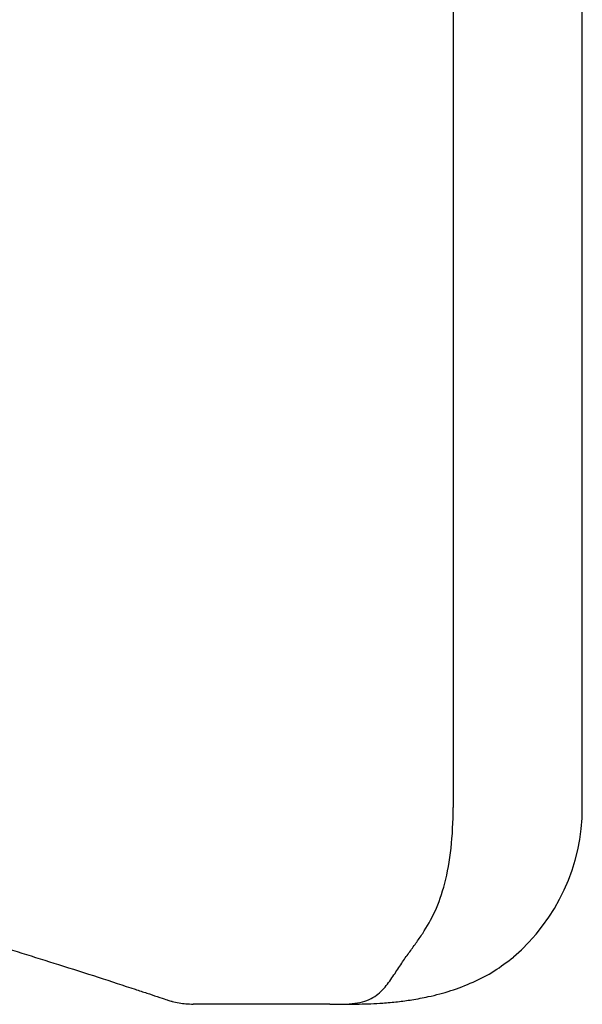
# Model space of a CAD drawing. Header units: millimetres. Extents: x 3454.866 to 3455.518, y 2359.014 to 2359.594.
# Tile 16 of 18: x 3455.447 to 3455.518, y 2359.014 to 2359.139. Entities that reach past the tile are written whole.
import ezdxf

# ---------------------------------------------------------------- set-up
doc = ezdxf.new("R2010")
doc.units = ezdxf.units.MM
doc.layers.add('SANINDUSA', color=3, linetype='Continuous')

msp = doc.modelspace()

# ---------------------------------------------------------------- linework, layer by layer
at = {"layer": 'SANINDUSA'}
for p, q in [((3455.518155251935, 2359.039392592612), (3455.518155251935, 2359.593492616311)), ((3455.501818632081, 2359.569492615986), (3455.501818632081, 2359.039492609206)), ((3455.501818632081, 2359.039492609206), (3455.5018188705, 2359.039367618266)), ((3455.484821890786, 2359.014492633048), (3455.468954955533, 2359.014492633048)), ((3455.486240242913, 2359.014492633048), (3455.484821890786, 2359.014492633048))]:
    msp.add_line(p, q, dxfattribs=at)
msp.add_arc((3455.493255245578, 2359.039392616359), 0.02490000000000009, 310.5617316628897, 0, dxfattribs=at)
for points, knots in [([(3455.486240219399, 2359.014492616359), (3455.487398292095, 2359.014492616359), (3455.488479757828, 2359.014500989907), (3455.490303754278, 2359.014741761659), (3455.491052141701, 2359.014983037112), (3455.492282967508, 2359.015698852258), (3455.492776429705, 2359.016169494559), (3455.493631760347, 2359.017173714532), (3455.49399504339, 2359.017698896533), (3455.494678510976, 2359.018713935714), (3455.494997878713, 2359.019210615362), (3455.495620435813, 2359.020147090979), (3455.495922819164, 2359.020578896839), (3455.496521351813, 2359.02140905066), (3455.496817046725, 2359.021808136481), (3455.497399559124, 2359.022619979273), (3455.497686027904, 2359.023038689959), (3455.498523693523, 2359.02431564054), (3455.499053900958, 2359.025206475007), (3455.500001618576, 2359.027310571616), (3455.500421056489, 2359.028470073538), (3455.501104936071, 2359.031142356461), (3455.501371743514, 2359.032612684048), (3455.501729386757, 2359.035872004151), (3455.501824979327, 2359.03759234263), (3455.501818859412, 2359.039367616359)], [0, 0, 0, 0, 0.0625, 0.0625, 0.125, 0.125, 0.1875, 0.1875, 0.25, 0.25, 0.3125, 0.3125, 0.375, 0.375, 0.4375, 0.4375, 0.5, 0.5, 0.625, 0.625, 0.75, 0.75, 0.875, 0.875, 1, 1, 1, 1]), ([(3455.442544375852, 2359.022418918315), (3455.444121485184, 2359.021937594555), (3455.447275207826, 2359.02097509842), (3455.452093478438, 2359.019466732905), (3455.45696858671, 2359.017909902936), (3455.460692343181, 2359.016696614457), (3455.463101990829, 2359.01590133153), (3455.464472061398, 2359.015446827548), (3455.465533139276, 2359.015092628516), (3455.465683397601, 2359.015042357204), (3455.465746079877, 2359.015021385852)], [0, 0, 0, 0, 0.173393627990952, 0.3467327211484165, 0.53921486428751, 0.7308071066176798, 0.7982675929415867, 0.865545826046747, 0.9439106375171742, 0.9999999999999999, 0.9999999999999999, 0.9999999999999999, 0.9999999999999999]), ([(3455.486240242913, 2359.014492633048), (3455.487476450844, 2359.014493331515), (3455.489728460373, 2359.014494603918), (3455.492557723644, 2359.014613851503), (3455.494775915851, 2359.014810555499), (3455.496708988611, 2359.015070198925), (3455.498985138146, 2359.015494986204), (3455.501560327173, 2359.016181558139), (3455.504318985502, 2359.017235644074), (3455.507026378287, 2359.018608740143), (3455.508644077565, 2359.019855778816), (3455.509438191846, 2359.020467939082)], [0, 0, 0, 0, 0.1442564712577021, 0.2627931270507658, 0.3390401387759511, 0.4128217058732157, 0.5005332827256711, 0.6253960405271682, 0.7537899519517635, 0.8791376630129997, 1, 1, 1, 1]), ([(3455.465746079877, 2359.015021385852), (3455.466145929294, 2359.014900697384), (3455.466778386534, 2359.014718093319), (3455.46773590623, 2359.014538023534), (3455.468625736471, 2359.01453826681), (3455.468954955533, 2359.014492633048)], [0, 0, 0, 0, 0.07664886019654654, 0.6849743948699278, 1, 1, 1, 1])]:
    msp.add_open_spline(points, degree=3, knots=knots, dxfattribs=at)

doc.saveas('drawing.dxf')
